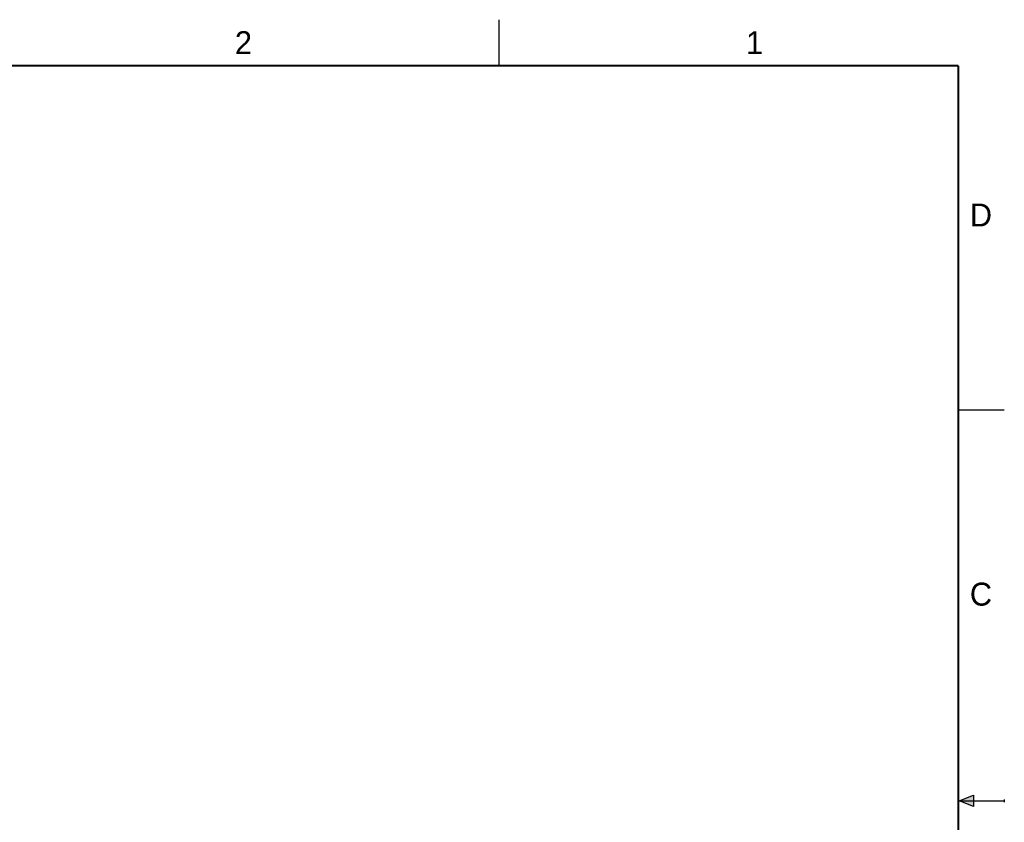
# Model space of a CAD drawing. Header units: inches. Extents: x 0 to 22, y 0 to 17.
# Tile 9 of 9: x 11.3 to 22, y 8.3 to 17. Entities that reach past the tile are written whole.
import ezdxf

# ---------------------------------------------------------------- set-up
doc = ezdxf.new("R2010")
doc.units = ezdxf.units.IN
doc.header["$LTSCALE"] = 1.21
doc.header["$MEASUREMENT"] = 0
doc.layers.get('0').update_dxf_attribs({"linetype": 'CONTINUOUS'})
doc.styles.get("Standard").update_dxf_attribs({"font": 'txt', "width": 0.8})

msp = doc.modelspace()

# ---------------------------------------------------------------- hatches: boundary and pattern name
at = {"linetype": 'CONTINUOUS'}
msp.add_hatch(color=2, dxfattribs=at).paths.add_polyline_path([(21.666, 8.562), (21.666, 8.438), (21.51, 8.5)])

# ---------------------------------------------------------------- linework, layer by layer
at = {"color": 2, "linetype": 'CONTINUOUS'}
for p, q in [((16.5, 16.5), (16.5, 17)), ((22, 12.75), (21.5, 12.75)), ((21.51, 8.5), (21.666, 8.562)), ((21.51, 8.5), (22, 8.5)), ((21.666, 8.438), (21.51, 8.5)), ((21.666, 8.562), (21.666, 8.438)), ((22, 8.515), (22, 8.485))]:
    msp.add_line(p, q, dxfattribs=at)
at = {"color": 7, "linetype": 'CONTINUOUS', "const_width": 0.02}
for points in [[(21.5, 16.5), (0.5, 16.5)], [(21.5, 0.5), (21.5, 16.5)]]:
    msp.add_lwpolyline(points, dxfattribs=at)

# ---------------------------------------------------------------- texts
at = {"color": 2, "linetype": 'CONTINUOUS'}
for s, p in [('2', (13.625, 16.625)), ('1', (19.188, 16.625)), ('D', (21.625, 14.75)), ('C', (21.625, 10.625))]:
    msp.add_text(s, height=0.25, dxfattribs=at).set_placement(p)

doc.saveas('drawing.dxf')
